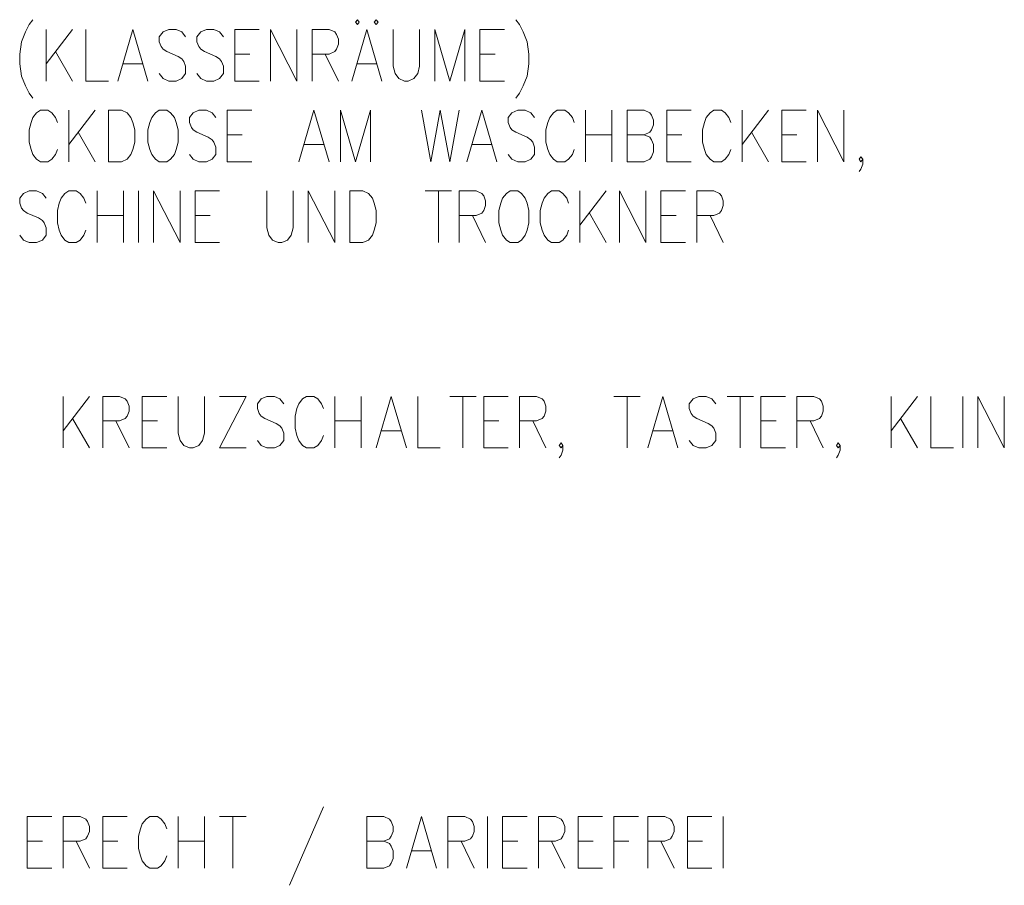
# Model space of a CAD drawing. Extents: x -321 to 526, y -52 to 542.
# Tile 46 of 56: x 435 to 462, y 230 to 254. Entities that reach past the tile are written whole.
import ezdxf

# ---------------------------------------------------------------- set-up
doc = ezdxf.new("R2010")
doc.units = 0
doc.layers.add('E_Montagehöhe', color=7, linetype='Continuous', lineweight=18)
doc.layers.add('X_Geometrie', color=3, linetype='Continuous', lineweight=50, true_color=0x00ff00)

# ---------------------------------------------------------------- blocks, each defined once
blk = doc.blocks.new('Blockreferenz-A07MYS7GRK', base_point=(352.508, 172.211))
at = {"layer": 'E_Montagehöhe', "lineweight": 13}
for p, q in [((435.513, 254.106), (435.408, 253.903)), ((435.617, 254.242), (435.513, 254.106)), ((444.588, 254.242), (444.535, 254.174)), ((444.535, 254.174), (444.588, 254.106)), ((444.64, 254.174), (444.588, 254.242)), ((444.588, 254.106), (444.64, 254.174)), ((445.109, 254.242), (445.057, 254.174)), ((445.057, 254.174), (445.109, 254.106)), ((445.161, 254.174), (445.109, 254.242)), ((445.109, 254.106), (445.161, 254.174)), ((448.969, 254.242), (449.073, 254.106)), ((449.073, 254.106), (449.177, 253.903)), ((435.408, 253.903), (435.304, 253.631)), ((435.982, 252.546), (435.982, 253.97)), ((436.712, 253.97), (435.982, 253.021)), ((437.077, 253.97), (437.077, 252.546)), ((437.964, 252.546), (438.381, 253.97)), ((438.381, 253.97), (438.798, 252.546)), ((439.216, 253.903), (439.111, 253.767)), ((439.111, 253.767), (439.111, 253.631)), ((439.372, 253.97), (439.216, 253.903)), ((439.581, 253.97), (439.372, 253.97)), ((439.737, 253.903), (439.581, 253.97)), ((439.841, 253.767), (439.737, 253.903)), ((440.259, 253.903), (440.154, 253.767)), ((440.154, 253.767), (440.154, 253.631)), ((440.415, 253.97), (440.259, 253.903)), ((440.624, 253.97), (440.415, 253.97)), ((440.78, 253.903), (440.624, 253.97)), ((440.885, 253.767), (440.78, 253.903)), ((441.197, 252.546), (441.197, 253.97)), ((441.197, 253.97), (441.875, 253.97)), ((442.188, 252.546), (442.188, 253.97)), ((442.188, 253.97), (442.919, 252.546)), ((442.919, 252.546), (442.919, 253.97)), ((443.336, 252.546), (443.336, 253.97)), ((443.336, 253.97), (443.805, 253.97)), ((443.805, 253.97), (443.962, 253.903)), ((443.962, 253.903), (444.014, 253.835)), ((444.014, 253.835), (444.066, 253.699)), ((444.431, 252.546), (444.848, 253.97)), ((444.848, 253.97), (445.266, 252.546)), ((445.578, 253.97), (445.578, 252.953)), ((446.309, 252.953), (446.309, 253.97)), ((446.726, 252.546), (446.726, 253.97)), ((446.726, 253.97), (447.143, 252.546)), ((447.143, 252.546), (447.56, 253.97)), ((447.56, 253.97), (447.56, 252.546)), ((447.978, 252.546), (447.978, 253.97)), ((447.978, 253.97), (448.656, 253.97)), ((449.177, 253.903), (449.281, 253.631)), ((435.304, 253.631), (435.252, 253.292)), ((439.111, 253.631), (439.163, 253.496)), ((439.163, 253.496), (439.216, 253.428)), ((440.154, 253.631), (440.206, 253.496)), ((440.206, 253.496), (440.259, 253.428)), ((444.066, 253.564), (444.014, 253.428)), ((444.066, 253.699), (444.066, 253.564)), ((449.281, 253.631), (449.334, 253.292)), ((435.252, 253.292), (435.252, 253.021)), ((436.243, 253.36), (436.712, 252.546)), ((439.216, 253.428), (439.32, 253.36)), ((439.32, 253.36), (439.633, 253.224)), ((439.633, 253.224), (439.737, 253.157)), ((440.259, 253.428), (440.363, 253.36)), ((440.363, 253.36), (440.676, 253.224)), ((440.676, 253.224), (440.78, 253.157)), ((441.197, 253.292), (441.615, 253.292)), ((443.805, 253.292), (443.336, 253.292)), ((443.701, 253.292), (444.066, 252.546)), ((443.962, 253.36), (443.805, 253.292)), ((444.014, 253.428), (443.962, 253.36)), ((447.978, 253.292), (448.395, 253.292)), ((449.334, 253.292), (449.334, 253.021)), ((435.252, 253.021), (435.304, 252.682)), ((438.12, 253.021), (438.642, 253.021)), ((439.737, 253.157), (439.789, 253.089)), ((439.789, 253.089), (439.841, 252.953)), ((439.841, 252.953), (439.841, 252.75)), ((440.78, 253.157), (440.832, 253.089)), ((440.832, 253.089), (440.885, 252.953)), ((440.885, 252.953), (440.885, 252.75)), ((444.588, 253.021), (445.109, 253.021)), ((445.578, 252.953), (445.631, 252.75)), ((446.256, 252.75), (446.309, 252.953)), ((449.334, 253.021), (449.281, 252.682)), ((435.304, 252.682), (435.408, 252.411)), ((439.216, 252.614), (439.111, 252.75)), ((439.841, 252.75), (439.737, 252.614)), ((440.259, 252.614), (440.154, 252.75)), ((440.885, 252.75), (440.78, 252.614)), ((445.631, 252.75), (445.735, 252.614)), ((446.152, 252.614), (446.256, 252.75)), ((449.281, 252.682), (449.177, 252.411)), ((435.408, 252.411), (435.513, 252.207)), ((437.077, 252.546), (437.703, 252.546)), ((439.372, 252.546), (439.216, 252.614)), ((439.581, 252.546), (439.372, 252.546)), ((439.737, 252.614), (439.581, 252.546)), ((440.415, 252.546), (440.259, 252.614)), ((440.624, 252.546), (440.415, 252.546)), ((440.78, 252.614), (440.624, 252.546)), ((441.197, 252.546), (441.875, 252.546)), ((445.735, 252.614), (445.891, 252.546)), ((445.891, 252.546), (445.996, 252.546)), ((445.996, 252.546), (446.152, 252.614)), ((447.978, 252.546), (448.656, 252.546)), ((449.177, 252.411), (449.073, 252.207)), ((435.513, 252.207), (435.617, 252.072)), ((449.073, 252.207), (448.969, 252.072)), ((435.721, 251.671), (435.617, 251.535)), ((435.825, 251.739), (435.721, 251.671)), ((436.034, 251.739), (435.825, 251.739)), ((436.138, 251.671), (436.034, 251.739)), ((436.243, 251.535), (436.138, 251.671)), ((436.608, 250.315), (436.608, 251.739)), ((437.338, 251.739), (436.608, 250.79)), ((437.703, 250.315), (437.703, 251.739)), ((437.703, 251.739), (438.068, 251.739)), ((438.068, 251.739), (438.225, 251.671)), ((438.225, 251.671), (438.329, 251.535)), ((439.007, 251.671), (438.903, 251.535)), ((439.111, 251.739), (439.007, 251.671)), ((439.32, 251.739), (439.111, 251.739)), ((439.424, 251.671), (439.32, 251.739)), ((439.528, 251.535), (439.424, 251.671)), ((440.05, 251.671), (439.946, 251.535)), ((440.206, 251.739), (440.05, 251.671)), ((440.415, 251.739), (440.206, 251.739)), ((440.572, 251.671), (440.415, 251.739)), ((440.676, 251.535), (440.572, 251.671)), ((440.989, 250.315), (440.989, 251.739)), ((440.989, 251.739), (441.667, 251.739)), ((442.971, 250.315), (443.388, 251.739)), ((443.388, 251.739), (443.805, 250.315)), ((444.118, 250.315), (444.118, 251.739)), ((444.118, 251.739), (444.535, 250.315)), ((444.535, 250.315), (444.953, 251.739)), ((444.953, 251.739), (444.953, 250.315)), ((446.361, 251.739), (446.622, 250.315)), ((446.622, 250.315), (446.882, 251.739)), ((446.882, 251.739), (447.143, 250.315)), ((447.143, 250.315), (447.404, 251.739)), ((447.612, 250.315), (448.03, 251.739)), ((448.03, 251.739), (448.447, 250.315)), ((448.864, 251.671), (448.76, 251.535)), ((449.021, 251.739), (448.864, 251.671)), ((449.229, 251.739), (449.021, 251.739)), ((449.386, 251.671), (449.229, 251.739)), ((449.49, 251.535), (449.386, 251.671)), ((450.012, 251.671), (449.907, 251.535)), ((450.116, 251.739), (450.012, 251.671)), ((450.325, 251.739), (450.116, 251.739)), ((450.429, 251.671), (450.325, 251.739)), ((450.533, 251.535), (450.429, 251.671)), ((450.898, 250.315), (450.898, 251.739)), ((451.628, 251.739), (451.628, 250.315)), ((452.046, 250.315), (452.046, 251.739)), ((452.046, 251.739), (452.515, 251.739)), ((452.515, 251.739), (452.672, 251.671)), ((452.672, 251.671), (452.724, 251.603)), ((452.724, 251.603), (452.776, 251.468)), ((453.141, 250.315), (453.141, 251.739)), ((453.141, 251.739), (453.819, 251.739)), ((454.34, 251.671), (454.236, 251.535)), ((454.445, 251.739), (454.34, 251.671)), ((454.653, 251.739), (454.445, 251.739)), ((454.758, 251.671), (454.653, 251.739)), ((454.862, 251.535), (454.758, 251.671)), ((455.227, 250.315), (455.227, 251.739)), ((455.957, 251.739), (455.227, 250.79)), ((456.322, 250.315), (456.322, 251.739)), ((456.322, 251.739), (457, 251.739)), ((457.313, 250.315), (457.313, 251.739)), ((457.313, 251.739), (458.043, 250.315)), ((458.043, 250.315), (458.043, 251.739)), ((435.565, 251.4), (435.513, 251.196)), ((435.617, 251.535), (435.565, 251.4)), ((436.295, 251.4), (436.243, 251.535)), ((438.329, 251.535), (438.381, 251.4)), ((438.381, 251.4), (438.433, 251.196)), ((438.85, 251.4), (438.798, 251.196)), ((438.903, 251.535), (438.85, 251.4)), ((439.581, 251.4), (439.528, 251.535)), ((439.633, 251.196), (439.581, 251.4)), ((439.946, 251.535), (439.946, 251.4)), ((439.946, 251.4), (439.998, 251.264)), ((448.76, 251.535), (448.76, 251.4)), ((448.76, 251.4), (448.812, 251.264)), ((449.855, 251.4), (449.803, 251.196)), ((449.907, 251.535), (449.855, 251.4)), ((450.585, 251.4), (450.533, 251.535)), ((452.776, 251.332), (452.724, 251.196)), ((452.776, 251.468), (452.776, 251.332)), ((454.184, 251.4), (454.132, 251.196)), ((454.236, 251.535), (454.184, 251.4)), ((454.914, 251.4), (454.862, 251.535)), ((435.513, 251.196), (435.513, 250.857)), ((436.869, 251.129), (437.338, 250.315)), ((438.433, 251.196), (438.433, 250.857)), ((438.798, 251.196), (438.798, 250.857)), ((439.633, 250.857), (439.633, 251.196)), ((439.998, 251.264), (440.05, 251.196)), ((440.05, 251.196), (440.154, 251.129)), ((440.154, 251.129), (440.467, 250.993)), ((440.989, 251.061), (441.406, 251.061)), ((448.812, 251.264), (448.864, 251.196)), ((448.864, 251.196), (448.969, 251.129)), ((448.969, 251.129), (449.281, 250.993)), ((449.803, 251.196), (449.803, 250.857)), ((450.898, 251.061), (451.628, 251.061)), ((452.046, 251.061), (452.515, 251.061)), ((452.672, 251.129), (452.515, 251.061)), ((452.515, 251.061), (452.672, 250.993)), ((452.724, 251.196), (452.672, 251.129)), ((453.141, 251.061), (453.558, 251.061)), ((454.132, 251.196), (454.132, 250.857)), ((455.488, 251.129), (455.957, 250.315)), ((456.322, 251.061), (456.74, 251.061)), ((435.513, 250.857), (435.565, 250.654)), ((438.433, 250.857), (438.381, 250.654)), ((438.798, 250.857), (438.85, 250.654)), ((439.581, 250.654), (439.633, 250.857)), ((440.467, 250.993), (440.572, 250.925)), ((440.572, 250.925), (440.624, 250.857)), ((440.624, 250.857), (440.676, 250.722)), ((443.127, 250.79), (443.649, 250.79)), ((447.769, 250.79), (448.29, 250.79)), ((449.281, 250.993), (449.386, 250.925)), ((449.386, 250.925), (449.438, 250.857)), ((449.438, 250.857), (449.49, 250.722)), ((449.803, 250.857), (449.855, 250.654)), ((452.672, 250.993), (452.724, 250.925)), ((452.724, 250.925), (452.776, 250.79)), ((452.776, 250.79), (452.776, 250.586)), ((454.132, 250.857), (454.184, 250.654)), ((435.565, 250.654), (435.617, 250.518)), ((435.617, 250.518), (435.721, 250.383)), ((436.138, 250.383), (436.243, 250.518)), ((436.243, 250.518), (436.295, 250.654)), ((438.329, 250.518), (438.225, 250.383)), ((438.381, 250.654), (438.329, 250.518)), ((438.85, 250.654), (438.903, 250.518)), ((438.903, 250.518), (439.007, 250.383)), ((439.424, 250.383), (439.528, 250.518)), ((439.528, 250.518), (439.581, 250.654)), ((440.05, 250.383), (439.946, 250.518)), ((440.676, 250.518), (440.572, 250.383)), ((440.676, 250.722), (440.676, 250.518)), ((448.864, 250.383), (448.76, 250.518)), ((449.49, 250.518), (449.386, 250.383)), ((449.49, 250.722), (449.49, 250.518)), ((449.855, 250.654), (449.907, 250.518)), ((449.907, 250.518), (450.012, 250.383)), ((450.429, 250.383), (450.533, 250.518)), ((450.533, 250.518), (450.585, 250.654)), ((452.776, 250.586), (452.724, 250.451)), ((454.184, 250.654), (454.236, 250.518)), ((454.236, 250.518), (454.34, 250.383)), ((454.758, 250.383), (454.862, 250.518)), ((454.862, 250.518), (454.914, 250.654)), ((435.721, 250.383), (435.825, 250.315)), ((435.825, 250.315), (436.034, 250.315)), ((436.034, 250.315), (436.138, 250.383)), ((438.068, 250.315), (437.703, 250.315)), ((438.225, 250.383), (438.068, 250.315)), ((439.007, 250.383), (439.111, 250.315)), ((439.111, 250.315), (439.32, 250.315)), ((439.32, 250.315), (439.424, 250.383)), ((440.206, 250.315), (440.05, 250.383)), ((440.415, 250.315), (440.206, 250.315)), ((440.572, 250.383), (440.415, 250.315)), ((440.989, 250.315), (441.667, 250.315)), ((449.021, 250.315), (448.864, 250.383)), ((449.229, 250.315), (449.021, 250.315)), ((449.386, 250.383), (449.229, 250.315)), ((450.012, 250.383), (450.116, 250.315)), ((450.116, 250.315), (450.325, 250.315)), ((450.325, 250.315), (450.429, 250.383)), ((452.515, 250.315), (452.046, 250.315)), ((452.672, 250.383), (452.515, 250.315)), ((452.724, 250.451), (452.672, 250.383)), ((453.141, 250.315), (453.819, 250.315)), ((454.34, 250.383), (454.445, 250.315)), ((454.445, 250.315), (454.653, 250.315)), ((454.653, 250.315), (454.758, 250.383)), ((456.322, 250.315), (457, 250.315)), ((458.461, 250.383), (458.513, 250.451)), ((458.513, 250.315), (458.461, 250.383)), ((458.513, 250.451), (458.565, 250.383)), ((458.565, 250.383), (458.513, 250.315)), ((458.565, 250.247), (458.513, 250.112)), ((458.565, 250.383), (458.565, 250.247)), ((458.513, 250.112), (458.461, 250.044)), ((435.356, 249.44), (435.252, 249.304)), ((435.513, 249.507), (435.356, 249.44)), ((435.721, 249.507), (435.513, 249.507)), ((435.878, 249.44), (435.721, 249.507)), ((435.982, 249.304), (435.878, 249.44)), ((436.503, 249.44), (436.399, 249.304)), ((436.608, 249.507), (436.503, 249.44)), ((436.816, 249.507), (436.608, 249.507)), ((436.921, 249.44), (436.816, 249.507)), ((437.025, 249.304), (436.921, 249.44)), ((437.39, 248.084), (437.39, 249.507)), ((438.12, 249.507), (438.12, 248.084)), ((438.538, 248.084), (438.538, 249.507)), ((438.955, 248.084), (438.955, 249.507)), ((438.955, 249.507), (439.685, 248.084)), ((439.685, 248.084), (439.685, 249.507)), ((440.102, 248.084), (440.102, 249.507)), ((440.102, 249.507), (440.78, 249.507)), ((442.084, 249.507), (442.084, 248.49)), ((442.814, 248.49), (442.814, 249.507)), ((443.231, 248.084), (443.231, 249.507)), ((443.231, 249.507), (443.962, 248.084)), ((443.962, 248.084), (443.962, 249.507)), ((444.379, 248.084), (444.379, 249.507)), ((444.379, 249.507), (444.744, 249.507)), ((444.744, 249.507), (444.9, 249.44)), ((444.9, 249.44), (445.005, 249.304)), ((446.465, 249.507), (447.195, 249.507)), ((446.83, 249.507), (446.83, 248.084)), ((447.404, 248.084), (447.404, 249.507)), ((447.404, 249.507), (447.873, 249.507)), ((447.873, 249.507), (448.03, 249.44)), ((448.03, 249.44), (448.082, 249.372)), ((448.708, 249.44), (448.603, 249.304)), ((448.812, 249.507), (448.708, 249.44)), ((449.021, 249.507), (448.812, 249.507)), ((449.125, 249.44), (449.021, 249.507)), ((449.229, 249.304), (449.125, 249.44)), ((449.855, 249.44), (449.751, 249.304)), ((449.959, 249.507), (449.855, 249.44)), ((450.168, 249.507), (449.959, 249.507)), ((450.272, 249.44), (450.168, 249.507)), ((450.377, 249.304), (450.272, 249.44)), ((450.742, 248.084), (450.742, 249.507)), ((451.472, 249.507), (450.742, 248.558)), ((451.837, 248.084), (451.837, 249.507)), ((451.837, 249.507), (452.567, 248.084)), ((452.567, 248.084), (452.567, 249.507)), ((452.984, 248.084), (452.984, 249.507)), ((452.984, 249.507), (453.662, 249.507)), ((453.975, 248.084), (453.975, 249.507)), ((453.975, 249.507), (454.445, 249.507)), ((454.445, 249.507), (454.601, 249.44)), ((454.601, 249.44), (454.653, 249.372)), ((435.252, 249.304), (435.252, 249.168)), ((435.252, 249.168), (435.304, 249.033)), ((436.347, 249.168), (436.295, 248.965)), ((436.399, 249.304), (436.347, 249.168)), ((437.077, 249.168), (437.025, 249.304)), ((445.005, 249.304), (445.057, 249.168)), ((445.057, 249.168), (445.109, 248.965)), ((448.082, 249.372), (448.134, 249.236)), ((448.134, 249.236), (448.134, 249.101)), ((448.551, 249.168), (448.499, 248.965)), ((448.603, 249.304), (448.551, 249.168)), ((449.281, 249.168), (449.229, 249.304)), ((449.334, 248.965), (449.281, 249.168)), ((449.699, 249.168), (449.647, 248.965)), ((449.751, 249.304), (449.699, 249.168)), ((450.429, 249.168), (450.377, 249.304)), ((454.653, 249.372), (454.706, 249.236)), ((454.706, 249.236), (454.706, 249.101)), ((435.304, 249.033), (435.356, 248.965)), ((435.356, 248.965), (435.46, 248.897)), ((435.46, 248.897), (435.773, 248.762)), ((436.295, 248.965), (436.295, 248.626)), ((445.109, 248.965), (445.109, 248.626)), ((448.03, 248.897), (447.873, 248.829)), ((448.082, 248.965), (448.03, 248.897)), ((448.134, 249.101), (448.082, 248.965)), ((448.499, 248.965), (448.499, 248.626)), ((449.334, 248.626), (449.334, 248.965)), ((449.647, 248.965), (449.647, 248.626)), ((451.003, 248.897), (451.472, 248.084)), ((454.601, 248.897), (454.445, 248.829)), ((454.653, 248.965), (454.601, 248.897)), ((454.706, 249.101), (454.653, 248.965)), ((435.773, 248.762), (435.878, 248.694)), ((435.878, 248.694), (435.93, 248.626)), ((435.93, 248.626), (435.982, 248.49)), ((436.295, 248.626), (436.347, 248.423)), ((437.39, 248.829), (438.12, 248.829)), ((440.102, 248.829), (440.519, 248.829)), ((445.109, 248.626), (445.057, 248.423)), ((447.873, 248.829), (447.404, 248.829)), ((447.769, 248.829), (448.134, 248.084)), ((448.499, 248.626), (448.551, 248.423)), ((449.281, 248.423), (449.334, 248.626)), ((449.647, 248.626), (449.699, 248.423)), ((452.984, 248.829), (453.402, 248.829)), ((454.445, 248.829), (453.975, 248.829)), ((454.34, 248.829), (454.706, 248.084)), ((435.982, 248.49), (435.982, 248.287)), ((436.347, 248.423), (436.399, 248.287)), ((437.025, 248.287), (437.077, 248.423)), ((442.084, 248.49), (442.136, 248.287)), ((442.762, 248.287), (442.814, 248.49)), ((445.057, 248.423), (445.005, 248.287)), ((448.551, 248.423), (448.603, 248.287)), ((449.229, 248.287), (449.281, 248.423)), ((449.699, 248.423), (449.751, 248.287)), ((450.377, 248.287), (450.429, 248.423)), ((435.356, 248.151), (435.252, 248.287)), ((435.513, 248.084), (435.356, 248.151)), ((435.721, 248.084), (435.513, 248.084)), ((435.878, 248.151), (435.721, 248.084)), ((435.982, 248.287), (435.878, 248.151)), ((436.399, 248.287), (436.503, 248.151)), ((436.503, 248.151), (436.608, 248.084)), ((436.608, 248.084), (436.816, 248.084)), ((436.816, 248.084), (436.921, 248.151)), ((436.921, 248.151), (437.025, 248.287)), ((440.102, 248.084), (440.78, 248.084)), ((442.136, 248.287), (442.241, 248.151)), ((442.241, 248.151), (442.397, 248.084)), ((442.397, 248.084), (442.501, 248.084)), ((442.501, 248.084), (442.658, 248.151)), ((442.658, 248.151), (442.762, 248.287)), ((444.744, 248.084), (444.379, 248.084)), ((444.9, 248.151), (444.744, 248.084)), ((445.005, 248.287), (444.9, 248.151)), ((448.603, 248.287), (448.708, 248.151)), ((448.708, 248.151), (448.812, 248.084)), ((448.812, 248.084), (449.021, 248.084)), ((449.021, 248.084), (449.125, 248.151)), ((449.125, 248.151), (449.229, 248.287)), ((449.751, 248.287), (449.855, 248.151)), ((449.855, 248.151), (449.959, 248.084)), ((449.959, 248.084), (450.168, 248.084)), ((450.168, 248.084), (450.272, 248.151)), ((450.272, 248.151), (450.377, 248.287)), ((452.984, 248.084), (453.662, 248.084)), ((436.451, 242.405), (436.451, 243.829)), ((437.182, 243.829), (436.451, 242.88)), ((437.547, 242.405), (437.547, 243.829)), ((437.547, 243.829), (438.016, 243.829)), ((438.016, 243.829), (438.172, 243.761)), ((438.172, 243.761), (438.225, 243.693)), ((438.225, 243.693), (438.277, 243.558)), ((438.642, 242.405), (438.642, 243.829)), ((438.642, 243.829), (439.32, 243.829)), ((439.633, 243.829), (439.633, 242.812)), ((440.363, 242.812), (440.363, 243.829)), ((440.78, 243.829), (441.51, 243.829)), ((441.51, 243.829), (440.78, 242.405)), ((441.928, 243.761), (441.823, 243.625)), ((442.084, 243.829), (441.928, 243.761)), ((442.293, 243.829), (442.084, 243.829)), ((442.449, 243.761), (442.293, 243.829)), ((442.553, 243.625), (442.449, 243.761)), ((443.075, 243.761), (442.971, 243.625)), ((443.179, 243.829), (443.075, 243.761)), ((443.388, 243.829), (443.179, 243.829)), ((443.492, 243.761), (443.388, 243.829)), ((443.597, 243.625), (443.492, 243.761)), ((443.962, 242.405), (443.962, 243.829)), ((444.692, 243.829), (444.692, 242.405)), ((445.109, 242.405), (445.526, 243.829)), ((445.526, 243.829), (445.944, 242.405)), ((446.256, 243.829), (446.256, 242.405)), ((447.143, 243.829), (447.873, 243.829)), ((447.508, 243.829), (447.508, 242.405)), ((448.082, 242.405), (448.082, 243.829)), ((448.082, 243.829), (448.76, 243.829)), ((449.073, 242.405), (449.073, 243.829)), ((449.073, 243.829), (449.542, 243.829)), ((449.542, 243.829), (449.699, 243.761)), ((449.699, 243.761), (449.751, 243.693)), ((449.751, 243.693), (449.803, 243.558)), ((451.681, 243.829), (452.411, 243.829)), ((452.046, 243.829), (452.046, 242.405)), ((452.619, 242.405), (453.037, 243.829)), ((453.037, 243.829), (453.454, 242.405)), ((453.871, 243.761), (453.767, 243.625)), ((454.028, 243.829), (453.871, 243.761)), ((454.236, 243.829), (454.028, 243.829)), ((454.393, 243.761), (454.236, 243.829)), ((454.497, 243.625), (454.393, 243.761)), ((454.81, 243.829), (455.54, 243.829)), ((455.175, 243.829), (455.175, 242.405)), ((455.749, 242.405), (455.749, 243.829)), ((455.749, 243.829), (456.427, 243.829)), ((456.74, 242.405), (456.74, 243.829)), ((456.74, 243.829), (457.209, 243.829)), ((457.209, 243.829), (457.365, 243.761)), ((457.365, 243.761), (457.418, 243.693)), ((457.418, 243.693), (457.47, 243.558)), ((459.347, 242.405), (459.347, 243.829)), ((460.078, 243.829), (459.347, 242.88)), ((460.443, 243.829), (460.443, 242.405)), ((461.329, 242.405), (461.329, 243.829)), ((461.746, 242.405), (461.746, 243.829)), ((461.746, 243.829), (462.477, 242.405)), ((462.477, 242.405), (462.477, 243.829)), ((438.277, 243.422), (438.225, 243.286)), ((438.277, 243.558), (438.277, 243.422)), ((441.823, 243.625), (441.823, 243.49)), ((441.823, 243.49), (441.875, 243.354)), ((442.919, 243.49), (442.866, 243.286)), ((442.971, 243.625), (442.919, 243.49)), ((443.649, 243.49), (443.597, 243.625)), ((449.803, 243.422), (449.751, 243.286)), ((449.803, 243.558), (449.803, 243.422)), ((453.767, 243.625), (453.767, 243.49)), ((453.767, 243.49), (453.819, 243.354)), ((457.47, 243.422), (457.418, 243.286)), ((457.47, 243.558), (457.47, 243.422)), ((436.712, 243.219), (437.182, 242.405)), ((438.016, 243.151), (437.547, 243.151)), ((437.912, 243.151), (438.277, 242.405)), ((438.172, 243.219), (438.016, 243.151)), ((438.225, 243.286), (438.172, 243.219)), ((438.642, 243.151), (439.059, 243.151)), ((441.875, 243.354), (441.928, 243.286)), ((441.928, 243.286), (442.032, 243.219)), ((442.032, 243.219), (442.345, 243.083)), ((442.866, 243.286), (442.866, 242.947)), ((443.962, 243.151), (444.692, 243.151)), ((448.082, 243.151), (448.499, 243.151)), ((449.542, 243.151), (449.073, 243.151)), ((449.438, 243.151), (449.803, 242.405)), ((449.699, 243.219), (449.542, 243.151)), ((449.751, 243.286), (449.699, 243.219)), ((453.819, 243.354), (453.871, 243.286)), ((453.871, 243.286), (453.975, 243.219)), ((453.975, 243.219), (454.288, 243.083)), ((455.749, 243.151), (456.166, 243.151)), ((457.209, 243.151), (456.74, 243.151)), ((457.105, 243.151), (457.47, 242.405)), ((457.365, 243.219), (457.209, 243.151)), ((457.418, 243.286), (457.365, 243.219)), ((459.608, 243.219), (460.078, 242.405)), ((442.345, 243.083), (442.449, 243.015)), ((442.449, 243.015), (442.501, 242.947)), ((442.501, 242.947), (442.553, 242.812)), ((442.866, 242.947), (442.919, 242.744)), ((445.266, 242.88), (445.787, 242.88)), ((452.776, 242.88), (453.297, 242.88)), ((454.288, 243.083), (454.393, 243.015)), ((454.393, 243.015), (454.445, 242.947)), ((454.445, 242.947), (454.497, 242.812)), ((439.633, 242.812), (439.685, 242.608)), ((439.685, 242.608), (439.789, 242.473)), ((440.206, 242.473), (440.311, 242.608)), ((440.311, 242.608), (440.363, 242.812)), ((441.928, 242.473), (441.823, 242.608)), ((442.553, 242.608), (442.449, 242.473)), ((442.553, 242.812), (442.553, 242.608)), ((442.919, 242.744), (442.971, 242.608)), ((442.971, 242.608), (443.075, 242.473)), ((443.492, 242.473), (443.597, 242.608)), ((443.597, 242.608), (443.649, 242.744)), ((453.871, 242.473), (453.767, 242.608)), ((454.497, 242.608), (454.393, 242.473)), ((454.497, 242.812), (454.497, 242.608)), ((438.642, 242.405), (439.32, 242.405)), ((439.789, 242.473), (439.946, 242.405)), ((439.946, 242.405), (440.05, 242.405)), ((440.05, 242.405), (440.206, 242.473)), ((440.78, 242.405), (441.51, 242.405)), ((442.084, 242.405), (441.928, 242.473)), ((442.293, 242.405), (442.084, 242.405)), ((442.449, 242.473), (442.293, 242.405)), ((443.075, 242.473), (443.179, 242.405)), ((443.179, 242.405), (443.388, 242.405)), ((443.388, 242.405), (443.492, 242.473)), ((446.256, 242.405), (446.882, 242.405)), ((448.082, 242.405), (448.76, 242.405)), ((450.168, 242.473), (450.22, 242.541)), ((450.22, 242.405), (450.168, 242.473)), ((450.22, 242.541), (450.272, 242.473)), ((450.272, 242.473), (450.22, 242.405)), ((450.272, 242.337), (450.22, 242.202)), ((450.272, 242.473), (450.272, 242.337)), ((454.028, 242.405), (453.871, 242.473)), ((454.236, 242.405), (454.028, 242.405)), ((454.393, 242.473), (454.236, 242.405)), ((455.749, 242.405), (456.427, 242.405)), ((457.835, 242.473), (457.887, 242.541)), ((457.887, 242.405), (457.835, 242.473)), ((457.887, 242.541), (457.939, 242.473)), ((457.939, 242.473), (457.887, 242.405)), ((457.939, 242.337), (457.887, 242.202)), ((457.939, 242.473), (457.939, 242.337)), ((460.443, 242.405), (461.068, 242.405)), ((450.22, 242.202), (450.168, 242.134)), ((457.887, 242.202), (457.835, 242.134)), ((443.649, 232.482), (442.71, 230.313)), ((435.46, 230.787), (435.46, 232.211)), ((435.46, 232.211), (436.138, 232.211)), ((436.451, 230.787), (436.451, 232.211)), ((436.451, 232.211), (436.921, 232.211)), ((436.921, 232.211), (437.077, 232.143)), ((437.077, 232.143), (437.129, 232.075)), ((437.129, 232.075), (437.182, 231.94)), ((437.547, 230.787), (437.547, 232.211)), ((437.547, 232.211), (438.225, 232.211)), ((438.642, 232.008), (438.59, 231.872)), ((438.746, 232.143), (438.642, 232.008)), ((438.85, 232.211), (438.746, 232.143)), ((439.059, 232.211), (438.85, 232.211)), ((439.163, 232.143), (439.059, 232.211)), ((439.268, 232.008), (439.163, 232.143)), ((439.32, 231.872), (439.268, 232.008)), ((439.633, 230.787), (439.633, 232.211)), ((440.363, 232.211), (440.363, 230.787)), ((440.78, 232.211), (441.51, 232.211)), ((441.145, 232.211), (441.145, 230.787)), ((444.848, 230.787), (444.848, 232.211)), ((444.848, 232.211), (445.318, 232.211)), ((445.318, 232.211), (445.474, 232.143)), ((445.474, 232.143), (445.526, 232.075)), ((445.526, 232.075), (445.578, 231.94)), ((445.944, 230.787), (446.361, 232.211)), ((446.361, 232.211), (446.778, 230.787)), ((447.091, 230.787), (447.091, 232.211)), ((447.091, 232.211), (447.56, 232.211)), ((447.56, 232.211), (447.717, 232.143)), ((447.717, 232.143), (447.769, 232.075)), ((447.769, 232.075), (447.821, 231.94)), ((448.186, 230.787), (448.186, 232.211)), ((448.603, 230.787), (448.603, 232.211)), ((448.603, 232.211), (449.281, 232.211)), ((449.594, 230.787), (449.594, 232.211)), ((449.594, 232.211), (450.064, 232.211)), ((450.064, 232.211), (450.22, 232.143)), ((450.22, 232.143), (450.272, 232.075)), ((450.272, 232.075), (450.325, 231.94)), ((450.69, 230.787), (450.69, 232.211)), ((450.69, 232.211), (451.368, 232.211)), ((451.681, 230.787), (451.681, 232.211)), ((451.681, 232.211), (452.359, 232.211)), ((452.619, 230.787), (452.619, 232.211)), ((452.619, 232.211), (453.089, 232.211)), ((453.089, 232.211), (453.245, 232.143)), ((453.245, 232.143), (453.297, 232.075)), ((453.297, 232.075), (453.35, 231.94)), ((453.715, 230.787), (453.715, 232.211)), ((453.715, 232.211), (454.393, 232.211)), ((454.706, 230.787), (454.706, 232.211)), ((437.182, 231.804), (437.129, 231.669)), ((437.182, 231.94), (437.182, 231.804)), ((438.59, 231.872), (438.538, 231.669)), ((445.578, 231.804), (445.526, 231.669)), ((445.578, 231.94), (445.578, 231.804)), ((447.821, 231.804), (447.769, 231.669)), ((447.821, 231.94), (447.821, 231.804)), ((450.325, 231.804), (450.272, 231.669)), ((450.325, 231.94), (450.325, 231.804)), ((453.35, 231.804), (453.297, 231.669)), ((453.35, 231.94), (453.35, 231.804)), ((435.46, 231.533), (435.878, 231.533)), ((436.921, 231.533), (436.451, 231.533)), ((436.816, 231.533), (437.182, 230.787)), ((437.077, 231.601), (436.921, 231.533)), ((437.129, 231.669), (437.077, 231.601)), ((437.547, 231.533), (437.964, 231.533)), ((438.538, 231.669), (438.538, 231.33)), ((439.633, 231.533), (440.363, 231.533)), ((444.848, 231.533), (445.318, 231.533)), ((445.474, 231.601), (445.318, 231.533)), ((445.318, 231.533), (445.474, 231.465)), ((445.526, 231.669), (445.474, 231.601)), ((445.474, 231.465), (445.526, 231.397)), ((447.56, 231.533), (447.091, 231.533)), ((447.456, 231.533), (447.821, 230.787)), ((447.717, 231.601), (447.56, 231.533)), ((447.769, 231.669), (447.717, 231.601)), ((448.603, 231.533), (449.021, 231.533)), ((450.064, 231.533), (449.594, 231.533)), ((449.959, 231.533), (450.325, 230.787)), ((450.22, 231.601), (450.064, 231.533)), ((450.272, 231.669), (450.22, 231.601)), ((450.69, 231.533), (451.107, 231.533)), ((451.681, 231.533), (452.098, 231.533)), ((453.089, 231.533), (452.619, 231.533)), ((452.984, 231.533), (453.35, 230.787)), ((453.245, 231.601), (453.089, 231.533)), ((453.297, 231.669), (453.245, 231.601)), ((453.715, 231.533), (454.132, 231.533)), ((438.538, 231.33), (438.59, 231.126)), ((445.526, 231.397), (445.578, 231.262)), ((445.578, 231.262), (445.578, 231.058)), ((446.1, 231.262), (446.622, 231.262)), ((438.59, 231.126), (438.642, 230.991)), ((438.642, 230.991), (438.746, 230.855)), ((439.163, 230.855), (439.268, 230.991)), ((439.268, 230.991), (439.32, 231.126)), ((445.526, 230.923), (445.474, 230.855)), ((445.578, 231.058), (445.526, 230.923)), ((435.46, 230.787), (436.138, 230.787)), ((437.547, 230.787), (438.225, 230.787)), ((438.746, 230.855), (438.85, 230.787)), ((438.85, 230.787), (439.059, 230.787)), ((439.059, 230.787), (439.163, 230.855)), ((445.318, 230.787), (444.848, 230.787)), ((445.474, 230.855), (445.318, 230.787)), ((448.603, 230.787), (449.281, 230.787)), ((450.69, 230.787), (451.368, 230.787)), ((453.715, 230.787), (454.393, 230.787))]:
    blk.add_line(p, q, dxfattribs=at)

msp = doc.modelspace()

# ---------------------------------------------------------------- block references
at = {"layer": 'X_Geometrie', "ltscale": 0.5}
msp.add_blockref('Blockreferenz-A07MYS7GRK', (352.508, 172.211), dxfattribs=at)

doc.saveas('drawing.dxf')
